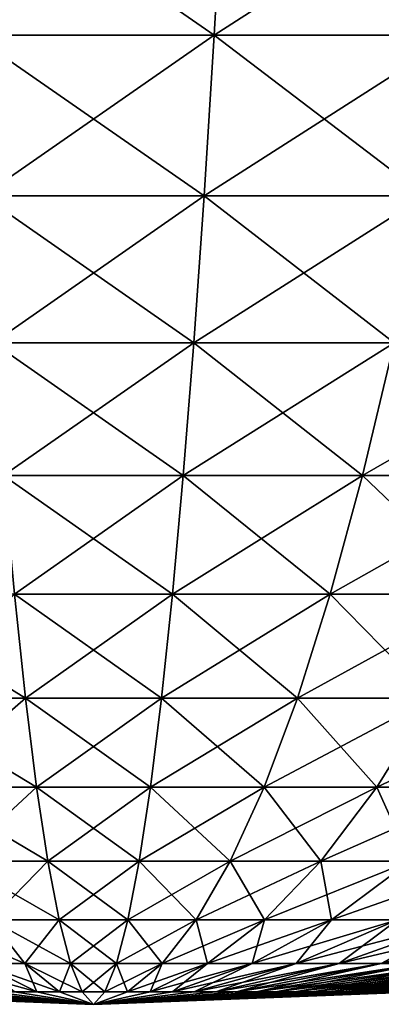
# Model space of a CAD drawing. Header units: millimetres. Extents: x -101 to 102, y -40 to 284.
# Tile 160 of 183: x -1.11 to 4.35, y 117.25 to 132.12. Entities that reach past the tile are written whole.
import ezdxf

# ---------------------------------------------------------------- set-up
doc = ezdxf.new("R2010")
doc.units = ezdxf.units.MM
doc.header["$LTSCALE"] = 65.185185
doc.layers.add('294', color=7, linetype='CONTINUOUS')
doc.layers.add('296', color=7, linetype='CONTINUOUS')

msp = doc.modelspace()

# ---------------------------------------------------------------- linework, layer by layer
at = {"layer": '294', "linetype": 'Continuous'}
for points in [[(-1.826, 131.883, 52.29), (1.826, 131.883, 52.29), (-1.974, 134.511, 56.541), (-1.826, 131.883, 52.29)], [(-1.974, 134.511, 56.541), (1.826, 131.883, 52.29), (1.974, 134.511, 56.541), (-1.974, 134.511, 56.541)], [(1.826, 131.883, 52.29), (5.469, 131.883, 52.035), (1.974, 134.511, 56.541), (1.826, 131.883, 52.29)], [(1.974, 134.511, 56.541), (5.469, 131.883, 52.035), (5.914, 134.511, 56.265), (1.974, 134.511, 56.541)], [(-1.673, 129.457, 47.921), (1.673, 129.457, 47.921), (-1.826, 131.883, 52.29), (-1.673, 129.457, 47.921)], [(-1.826, 131.883, 52.29), (1.673, 129.457, 47.921), (1.826, 131.883, 52.29), (-1.826, 131.883, 52.29)], [(1.673, 129.457, 47.921), (5.012, 129.457, 47.688), (1.826, 131.883, 52.29), (1.673, 129.457, 47.921)], [(1.826, 131.883, 52.29), (5.012, 129.457, 47.688), (5.469, 131.883, 52.035), (1.826, 131.883, 52.29)], [(-1.517, 127.238, 43.444), (1.517, 127.238, 43.444), (-1.673, 129.457, 47.921), (-1.517, 127.238, 43.444)], [(-1.673, 129.457, 47.921), (1.517, 127.238, 43.444), (1.673, 129.457, 47.921), (-1.673, 129.457, 47.921)], [(1.517, 127.238, 43.444), (4.544, 127.238, 43.232), (1.673, 129.457, 47.921), (1.517, 127.238, 43.444)], [(1.673, 129.457, 47.921), (4.544, 127.238, 43.232), (5.012, 129.457, 47.688), (1.673, 129.457, 47.921)], [(-1.357, 125.232, 38.867), (1.357, 125.232, 38.867), (-1.517, 127.238, 43.444), (-1.357, 125.232, 38.867)], [(-1.517, 127.238, 43.444), (1.357, 125.232, 38.867), (1.517, 127.238, 43.444), (-1.517, 127.238, 43.444)], [(1.357, 125.232, 38.867), (4.065, 125.232, 38.678), (1.517, 127.238, 43.444), (1.357, 125.232, 38.867)], [(1.517, 127.238, 43.444), (4.065, 125.232, 38.678), (4.544, 127.238, 43.232), (1.517, 127.238, 43.444)], [(4.065, 125.232, 38.678), (6.753, 125.232, 38.3), (4.544, 127.238, 43.232), (4.065, 125.232, 38.678)], [(-1.194, 123.442, 34.202), (1.194, 123.442, 34.202), (-1.357, 125.232, 38.867), (-1.194, 123.442, 34.202)], [(-1.357, 125.232, 38.867), (1.194, 123.442, 34.202), (1.357, 125.232, 38.867), (-1.357, 125.232, 38.867)], [(1.194, 123.442, 34.202), (3.577, 123.442, 34.035), (1.357, 125.232, 38.867), (1.194, 123.442, 34.202)], [(1.357, 125.232, 38.867), (3.577, 123.442, 34.035), (4.065, 125.232, 38.678), (1.357, 125.232, 38.867)], [(3.577, 123.442, 34.035), (5.943, 123.442, 33.703), (4.065, 125.232, 38.678), (3.577, 123.442, 34.035)], [(4.065, 125.232, 38.678), (5.943, 123.442, 33.703), (6.753, 125.232, 38.3), (4.065, 125.232, 38.678)], [(-3.081, 121.873, 29.315), (-1.029, 121.873, 29.458), (-3.577, 123.442, 34.035), (-3.081, 121.873, 29.315)], [(-3.577, 123.442, 34.035), (-1.029, 121.873, 29.458), (-1.194, 123.442, 34.202), (-3.577, 123.442, 34.035)], [(-1.029, 121.873, 29.458), (1.029, 121.873, 29.458), (-1.194, 123.442, 34.202), (-1.029, 121.873, 29.458)], [(-1.194, 123.442, 34.202), (1.029, 121.873, 29.458), (1.194, 123.442, 34.202), (-1.194, 123.442, 34.202)], [(1.029, 121.873, 29.458), (3.081, 121.873, 29.315), (1.194, 123.442, 34.202), (1.029, 121.873, 29.458)], [(1.194, 123.442, 34.202), (3.081, 121.873, 29.315), (3.577, 123.442, 34.035), (1.194, 123.442, 34.202)], [(3.081, 121.873, 29.315), (5.118, 121.873, 29.028), (3.577, 123.442, 34.035), (3.081, 121.873, 29.315)], [(3.577, 123.442, 34.035), (5.118, 121.873, 29.028), (5.943, 123.442, 33.703), (3.577, 123.442, 34.035)], [(-2.578, 120.527, 24.526), (-0.861, 120.527, 24.646), (-3.081, 121.873, 29.315), (-2.578, 120.527, 24.526)], [(-3.081, 121.873, 29.315), (-0.861, 120.527, 24.646), (-1.029, 121.873, 29.458), (-3.081, 121.873, 29.315)], [(-0.861, 120.527, 24.646), (0.861, 120.527, 24.646), (-1.029, 121.873, 29.458), (-0.861, 120.527, 24.646)], [(-1.029, 121.873, 29.458), (0.861, 120.527, 24.646), (1.029, 121.873, 29.458), (-1.029, 121.873, 29.458)], [(0.861, 120.527, 24.646), (2.578, 120.527, 24.526), (1.029, 121.873, 29.458), (0.861, 120.527, 24.646)], [(1.029, 121.873, 29.458), (2.578, 120.527, 24.526), (3.081, 121.873, 29.315), (1.029, 121.873, 29.458)], [(2.578, 120.527, 24.526), (4.282, 120.527, 24.286), (3.081, 121.873, 29.315), (2.578, 120.527, 24.526)], [(3.081, 121.873, 29.315), (4.282, 120.527, 24.286), (5.118, 121.873, 29.028), (3.081, 121.873, 29.315)], [(4.282, 120.527, 24.286), (5.966, 120.527, 23.928), (5.118, 121.873, 29.028), (4.282, 120.527, 24.286)], [(-2.068, 119.409, 19.68), (-0.691, 119.409, 19.776), (-2.578, 120.527, 24.526), (-2.068, 119.409, 19.68)], [(-2.578, 120.527, 24.526), (-0.691, 119.409, 19.776), (-0.861, 120.527, 24.646), (-2.578, 120.527, 24.526)], [(-0.691, 119.409, 19.776), (0.691, 119.409, 19.776), (-0.861, 120.527, 24.646), (-0.691, 119.409, 19.776)], [(-0.861, 120.527, 24.646), (0.691, 119.409, 19.776), (0.861, 120.527, 24.646), (-0.861, 120.527, 24.646)], [(0.691, 119.409, 19.776), (2.068, 119.409, 19.68), (0.861, 120.527, 24.646), (0.691, 119.409, 19.776)], [(0.861, 120.527, 24.646), (2.068, 119.409, 19.68), (2.578, 120.527, 24.526), (0.861, 120.527, 24.646)], [(2.068, 119.409, 19.68), (3.436, 119.409, 19.488), (2.578, 120.527, 24.526), (2.068, 119.409, 19.68)], [(2.578, 120.527, 24.526), (3.436, 119.409, 19.488), (4.282, 120.527, 24.286), (2.578, 120.527, 24.526)], [(3.436, 119.409, 19.488), (4.787, 119.409, 19.2), (4.282, 120.527, 24.286), (3.436, 119.409, 19.488)], [(4.282, 120.527, 24.286), (4.787, 119.409, 19.2), (5.966, 120.527, 23.928), (4.282, 120.527, 24.286)], [(-1.554, 118.52, 14.787), (-0.519, 118.52, 14.859), (-2.068, 119.409, 19.68), (-1.554, 118.52, 14.787)], [(-2.068, 119.409, 19.68), (-0.519, 118.52, 14.859), (-0.691, 119.409, 19.776), (-2.068, 119.409, 19.68)], [(-0.519, 118.52, 14.859), (0.519, 118.52, 14.859), (-0.691, 119.409, 19.776), (-0.519, 118.52, 14.859)], [(-0.691, 119.409, 19.776), (0.519, 118.52, 14.859), (0.691, 119.409, 19.776), (-0.691, 119.409, 19.776)], [(0.519, 118.52, 14.859), (1.554, 118.52, 14.787), (0.691, 119.409, 19.776), (0.519, 118.52, 14.859)], [(0.691, 119.409, 19.776), (1.554, 118.52, 14.787), (2.068, 119.409, 19.68), (0.691, 119.409, 19.776)], [(1.554, 118.52, 14.787), (2.582, 118.52, 14.642), (2.068, 119.409, 19.68), (1.554, 118.52, 14.787)], [(2.068, 119.409, 19.68), (2.582, 118.52, 14.642), (3.436, 119.409, 19.488), (2.068, 119.409, 19.68)], [(2.582, 118.52, 14.642), (3.597, 118.52, 14.427), (3.436, 119.409, 19.488), (2.582, 118.52, 14.642)], [(3.436, 119.409, 19.488), (3.597, 118.52, 14.427), (4.787, 119.409, 19.2), (3.436, 119.409, 19.488)], [(3.597, 118.52, 14.427), (4.595, 118.52, 14.141), (4.787, 119.409, 19.2), (3.597, 118.52, 14.427)], [(-1.721, 117.862, 9.762), (-1.036, 117.862, 9.858), (-2.582, 118.52, 14.642), (-1.721, 117.862, 9.762)], [(-2.582, 118.52, 14.642), (-1.036, 117.862, 9.858), (-1.554, 118.52, 14.787), (-2.582, 118.52, 14.642)], [(-1.036, 117.862, 9.858), (-0.346, 117.862, 9.906), (-1.554, 118.52, 14.787), (-1.036, 117.862, 9.858)], [(-1.554, 118.52, 14.787), (-0.346, 117.862, 9.906), (-0.519, 118.52, 14.859), (-1.554, 118.52, 14.787)], [(-0.346, 117.862, 9.906), (0.346, 117.862, 9.906), (-0.519, 118.52, 14.859), (-0.346, 117.862, 9.906)], [(-0.519, 118.52, 14.859), (0.346, 117.862, 9.906), (0.519, 118.52, 14.859), (-0.519, 118.52, 14.859)], [(0.346, 117.862, 9.906), (1.036, 117.862, 9.858), (0.519, 118.52, 14.859), (0.346, 117.862, 9.906)], [(0.519, 118.52, 14.859), (1.036, 117.862, 9.858), (1.554, 118.52, 14.787), (0.519, 118.52, 14.859)], [(1.036, 117.862, 9.858), (1.721, 117.862, 9.762), (1.554, 118.52, 14.787), (1.036, 117.862, 9.858)], [(1.554, 118.52, 14.787), (1.721, 117.862, 9.762), (2.582, 118.52, 14.642), (1.554, 118.52, 14.787)], [(1.721, 117.862, 9.762), (2.398, 117.862, 9.618), (2.582, 118.52, 14.642), (1.721, 117.862, 9.762)], [(2.398, 117.862, 9.618), (3.063, 117.862, 9.427), (3.597, 118.52, 14.427), (2.398, 117.862, 9.618)], [(2.582, 118.52, 14.642), (2.398, 117.862, 9.618), (3.597, 118.52, 14.427), (2.582, 118.52, 14.642)], [(3.063, 117.862, 9.427), (3.713, 117.862, 9.191), (4.595, 118.52, 14.141), (3.063, 117.862, 9.427)], [(3.597, 118.52, 14.427), (3.063, 117.862, 9.427), (4.595, 118.52, 14.141), (3.597, 118.52, 14.427)], [(3.713, 117.862, 9.191), (4.345, 117.862, 8.909), (5.57, 118.52, 13.786), (3.713, 117.862, 9.191)], [(4.595, 118.52, 14.141), (3.713, 117.862, 9.191), (5.57, 118.52, 13.786), (4.595, 118.52, 14.141)], [(4.345, 117.862, 8.909), (4.956, 117.862, 8.584), (6.518, 118.52, 13.364), (4.345, 117.862, 8.909)], [(5.57, 118.52, 13.786), (4.345, 117.862, 8.909), (6.518, 118.52, 13.364), (5.57, 118.52, 13.786)], [(-1.193, 117.437, 4.784), (-0.856, 117.437, 4.856), (-2.398, 117.862, 9.618), (-1.193, 117.437, 4.784)], [(-2.398, 117.862, 9.618), (-0.856, 117.437, 4.856), (-1.721, 117.862, 9.762), (-2.398, 117.862, 9.618)], [(-0.856, 117.437, 4.856), (-0.515, 117.437, 4.904), (-1.721, 117.862, 9.762), (-0.856, 117.437, 4.856)], [(-1.721, 117.862, 9.762), (-0.515, 117.437, 4.904), (-1.036, 117.862, 9.858), (-1.721, 117.862, 9.762)], [(-0.515, 117.437, 4.904), (-0.172, 117.437, 4.928), (-1.036, 117.862, 9.858), (-0.515, 117.437, 4.904)], [(-1.036, 117.862, 9.858), (-0.172, 117.437, 4.928), (-0.346, 117.862, 9.906), (-1.036, 117.862, 9.858)], [(-0.172, 117.437, 4.928), (0.172, 117.437, 4.928), (-0.346, 117.862, 9.906), (-0.172, 117.437, 4.928)], [(-0.346, 117.862, 9.906), (0.172, 117.437, 4.928), (0.346, 117.862, 9.906), (-0.346, 117.862, 9.906)], [(0.172, 117.437, 4.928), (0.515, 117.437, 4.904), (0.346, 117.862, 9.906), (0.172, 117.437, 4.928)], [(0.346, 117.862, 9.906), (0.515, 117.437, 4.904), (1.036, 117.862, 9.858), (0.346, 117.862, 9.906)], [(0.515, 117.437, 4.904), (0.856, 117.437, 4.856), (1.036, 117.862, 9.858), (0.515, 117.437, 4.904)], [(0.856, 117.437, 4.856), (1.193, 117.437, 4.784), (1.721, 117.862, 9.762), (0.856, 117.437, 4.856)], [(1.036, 117.862, 9.858), (0.856, 117.437, 4.856), (1.721, 117.862, 9.762), (1.036, 117.862, 9.858)], [(1.193, 117.437, 4.784), (1.524, 117.437, 4.69), (2.398, 117.862, 9.618), (1.193, 117.437, 4.784)], [(1.721, 117.862, 9.762), (1.193, 117.437, 4.784), (2.398, 117.862, 9.618), (1.721, 117.862, 9.762)], [(1.524, 117.437, 4.69), (1.847, 117.437, 4.572), (3.063, 117.862, 9.427), (1.524, 117.437, 4.69)], [(2.398, 117.862, 9.618), (1.524, 117.437, 4.69), (3.063, 117.862, 9.427), (2.398, 117.862, 9.618)], [(1.847, 117.437, 4.572), (2.162, 117.437, 4.432), (3.713, 117.862, 9.191), (1.847, 117.437, 4.572)], [(3.063, 117.862, 9.427), (1.847, 117.437, 4.572), (3.713, 117.862, 9.191), (3.063, 117.862, 9.427)], [(2.162, 117.437, 4.432), (2.465, 117.437, 4.27), (4.345, 117.862, 8.909), (2.162, 117.437, 4.432)], [(3.713, 117.862, 9.191), (2.162, 117.437, 4.432), (4.345, 117.862, 8.909), (3.713, 117.862, 9.191)], [(2.465, 117.437, 4.27), (2.757, 117.437, 4.088), (4.956, 117.862, 8.584), (2.465, 117.437, 4.27)], [(4.345, 117.862, 8.909), (2.465, 117.437, 4.27), (4.956, 117.862, 8.584), (4.345, 117.862, 8.909)], [(2.757, 117.437, 4.088), (3.036, 117.437, 3.886), (5.543, 117.862, 8.218), (2.757, 117.437, 4.088)], [(4.956, 117.862, 8.584), (2.757, 117.437, 4.088), (5.543, 117.862, 8.218), (4.956, 117.862, 8.584)], [(3.036, 117.437, 3.886), (3.299, 117.437, 3.664), (6.103, 117.862, 7.811), (3.036, 117.437, 3.886)], [(5.543, 117.862, 8.218), (3.036, 117.437, 3.886), (6.103, 117.862, 7.811), (5.543, 117.862, 8.218)], [(3.299, 117.437, 3.664), (3.547, 117.437, 3.425), (6.633, 117.862, 7.366), (3.299, 117.437, 3.664)], [(6.103, 117.862, 7.811), (3.299, 117.437, 3.664), (6.633, 117.862, 7.366), (6.103, 117.862, 7.811)], [(3.547, 117.437, 3.425), (3.777, 117.437, 3.17), (7.13, 117.862, 6.886), (3.547, 117.437, 3.425)], [(6.633, 117.862, 7.366), (3.547, 117.437, 3.425), (7.13, 117.862, 6.886), (6.633, 117.862, 7.366)], [(3.777, 117.437, 3.17), (3.989, 117.437, 2.898), (7.593, 117.862, 6.372), (3.777, 117.437, 3.17)], [(7.13, 117.862, 6.886), (3.777, 117.437, 3.17), (7.593, 117.862, 6.372), (7.13, 117.862, 6.886)], [(3.989, 117.437, 2.898), (4.182, 117.437, 2.613), (8.019, 117.862, 5.826), (3.989, 117.437, 2.898)], [(7.593, 117.862, 6.372), (3.989, 117.437, 2.898), (8.019, 117.862, 5.826), (7.593, 117.862, 6.372)], [(4.182, 117.437, 2.613), (4.354, 117.437, 2.315), (8.406, 117.862, 5.253), (4.182, 117.437, 2.613)], [(8.019, 117.862, 5.826), (4.182, 117.437, 2.613), (8.406, 117.862, 5.253), (8.019, 117.862, 5.826)], [(-4.931, 117.437), (0, 117.246), (-4.919, 117.437, 0.344), (-4.931, 117.437)], [(-4.919, 117.437, 0.344), (0, 117.246), (-4.883, 117.437, 0.686), (-4.919, 117.437, 0.344)], [(-4.883, 117.437, 0.686), (0, 117.246), (-4.823, 117.437, 1.025), (-4.883, 117.437, 0.686)], [(-4.823, 117.437, 1.025), (0, 117.246), (-4.74, 117.437, 1.359), (-4.823, 117.437, 1.025)], [(-4.74, 117.437, 1.359), (0, 117.246), (-4.634, 117.437, 1.686), (-4.74, 117.437, 1.359)], [(-4.634, 117.437, 1.686), (0, 117.246), (-4.505, 117.437, 2.006), (-4.634, 117.437, 1.686)], [(-4.505, 117.437, 2.006), (0, 117.246), (-4.354, 117.437, 2.315), (-4.505, 117.437, 2.006)], [(-4.354, 117.437, 2.315), (0, 117.246), (-4.182, 117.437, 2.613), (-4.354, 117.437, 2.315)], [(-4.182, 117.437, 2.613), (0, 117.246), (-3.989, 117.437, 2.898), (-4.182, 117.437, 2.613)], [(-3.989, 117.437, 2.898), (0, 117.246), (-3.777, 117.437, 3.17), (-3.989, 117.437, 2.898)], [(-3.777, 117.437, 3.17), (0, 117.246), (-3.547, 117.437, 3.425), (-3.777, 117.437, 3.17)], [(-3.547, 117.437, 3.425), (0, 117.246), (-3.299, 117.437, 3.664), (-3.547, 117.437, 3.425)], [(-3.299, 117.437, 3.664), (0, 117.246), (-3.036, 117.437, 3.886), (-3.299, 117.437, 3.664)], [(-3.036, 117.437, 3.886), (0, 117.246), (-2.757, 117.437, 4.088), (-3.036, 117.437, 3.886)], [(-2.757, 117.437, 4.088), (0, 117.246), (-2.465, 117.437, 4.27), (-2.757, 117.437, 4.088)], [(-2.465, 117.437, 4.27), (0, 117.246), (-2.162, 117.437, 4.432), (-2.465, 117.437, 4.27)], [(-2.162, 117.437, 4.432), (0, 117.246), (-1.847, 117.437, 4.572), (-2.162, 117.437, 4.432)], [(-1.847, 117.437, 4.572), (0, 117.246), (-1.524, 117.437, 4.69), (-1.847, 117.437, 4.572)], [(-1.524, 117.437, 4.69), (0, 117.246), (-1.193, 117.437, 4.784), (-1.524, 117.437, 4.69)], [(-1.193, 117.437, 4.784), (0, 117.246), (-0.856, 117.437, 4.856), (-1.193, 117.437, 4.784)], [(-0.856, 117.437, 4.856), (0, 117.246), (-0.515, 117.437, 4.904), (-0.856, 117.437, 4.856)], [(-0.515, 117.437, 4.904), (0, 117.246), (-0.172, 117.437, 4.928), (-0.515, 117.437, 4.904)], [(-0.172, 117.437, 4.928), (0, 117.246), (0.172, 117.437, 4.928), (-0.172, 117.437, 4.928)], [(0.172, 117.437, 4.928), (0, 117.246), (0.515, 117.437, 4.904), (0.172, 117.437, 4.928)], [(0.515, 117.437, 4.904), (0, 117.246), (0.856, 117.437, 4.856), (0.515, 117.437, 4.904)], [(0.856, 117.437, 4.856), (0, 117.246), (1.193, 117.437, 4.784), (0.856, 117.437, 4.856)], [(1.193, 117.437, 4.784), (0, 117.246), (1.524, 117.437, 4.69), (1.193, 117.437, 4.784)], [(1.524, 117.437, 4.69), (0, 117.246), (1.847, 117.437, 4.572), (1.524, 117.437, 4.69)], [(1.847, 117.437, 4.572), (0, 117.246), (2.162, 117.437, 4.432), (1.847, 117.437, 4.572)], [(2.162, 117.437, 4.432), (0, 117.246), (2.465, 117.437, 4.27), (2.162, 117.437, 4.432)], [(2.465, 117.437, 4.27), (0, 117.246), (2.757, 117.437, 4.088), (2.465, 117.437, 4.27)], [(2.757, 117.437, 4.088), (0, 117.246), (3.036, 117.437, 3.886), (2.757, 117.437, 4.088)], [(3.036, 117.437, 3.886), (0, 117.246), (3.299, 117.437, 3.664), (3.036, 117.437, 3.886)], [(3.299, 117.437, 3.664), (0, 117.246), (3.547, 117.437, 3.425), (3.299, 117.437, 3.664)], [(3.547, 117.437, 3.425), (0, 117.246), (3.777, 117.437, 3.17), (3.547, 117.437, 3.425)], [(3.777, 117.437, 3.17), (0, 117.246), (3.989, 117.437, 2.898), (3.777, 117.437, 3.17)], [(3.989, 117.437, 2.898), (0, 117.246), (4.182, 117.437, 2.613), (3.989, 117.437, 2.898)], [(4.182, 117.437, 2.613), (0, 117.246), (4.354, 117.437, 2.315), (4.182, 117.437, 2.613)], [(4.354, 117.437, 2.315), (0, 117.246), (4.505, 117.437, 2.006), (4.354, 117.437, 2.315)], [(4.505, 117.437, 2.006), (0, 117.246), (4.634, 117.437, 1.686), (4.505, 117.437, 2.006)], [(4.634, 117.437, 1.686), (0, 117.246), (4.74, 117.437, 1.359), (4.634, 117.437, 1.686)], [(4.74, 117.437, 1.359), (0, 117.246), (4.823, 117.437, 1.025), (4.74, 117.437, 1.359)], [(4.823, 117.437, 1.025), (0, 117.246), (4.883, 117.437, 0.686), (4.823, 117.437, 1.025)], [(4.883, 117.437, 0.686), (0, 117.246), (4.919, 117.437, 0.344), (4.883, 117.437, 0.686)], [(4.919, 117.437, 0.344), (0, 117.246), (4.931, 117.437), (4.919, 117.437, 0.344)]]:
    msp.add_3dface(points, dxfattribs=at)
at = {"layer": '296', "linetype": 'Continuous'}
for points in [[(1.974, 134.511, -56.541), (-1.826, 131.883, -52.29), (-1.974, 134.511, -56.541), (1.974, 134.511, -56.541)], [(1.826, 131.883, -52.29), (-1.826, 131.883, -52.29), (1.974, 134.511, -56.541), (1.826, 131.883, -52.29)], [(5.469, 131.883, -52.035), (1.826, 131.883, -52.29), (5.914, 134.511, -56.265), (5.469, 131.883, -52.035)], [(5.914, 134.511, -56.265), (1.826, 131.883, -52.29), (1.974, 134.511, -56.541), (5.914, 134.511, -56.265)], [(1.826, 131.883, -52.29), (-1.673, 129.457, -47.921), (-1.826, 131.883, -52.29), (1.826, 131.883, -52.29)], [(1.673, 129.457, -47.921), (-1.673, 129.457, -47.921), (1.826, 131.883, -52.29), (1.673, 129.457, -47.921)], [(5.012, 129.457, -47.688), (1.673, 129.457, -47.921), (5.469, 131.883, -52.035), (5.012, 129.457, -47.688)], [(5.469, 131.883, -52.035), (1.673, 129.457, -47.921), (1.826, 131.883, -52.29), (5.469, 131.883, -52.035)], [(1.673, 129.457, -47.921), (-1.517, 127.238, -43.444), (-1.673, 129.457, -47.921), (1.673, 129.457, -47.921)], [(1.517, 127.238, -43.444), (-1.517, 127.238, -43.444), (1.673, 129.457, -47.921), (1.517, 127.238, -43.444)], [(4.544, 127.238, -43.232), (1.517, 127.238, -43.444), (5.012, 129.457, -47.688), (4.544, 127.238, -43.232)], [(5.012, 129.457, -47.688), (1.517, 127.238, -43.444), (1.673, 129.457, -47.921), (5.012, 129.457, -47.688)], [(1.517, 127.238, -43.444), (-1.357, 125.232, -38.867), (-1.517, 127.238, -43.444), (1.517, 127.238, -43.444)], [(1.357, 125.232, -38.867), (-1.357, 125.232, -38.867), (1.517, 127.238, -43.444), (1.357, 125.232, -38.867)], [(4.065, 125.232, -38.678), (1.357, 125.232, -38.867), (4.544, 127.238, -43.232), (4.065, 125.232, -38.678)], [(4.544, 127.238, -43.232), (1.357, 125.232, -38.867), (1.517, 127.238, -43.444), (4.544, 127.238, -43.232)], [(6.753, 125.232, -38.3), (4.065, 125.232, -38.678), (7.549, 127.238, -42.81), (6.753, 125.232, -38.3)], [(7.549, 127.238, -42.81), (4.065, 125.232, -38.678), (4.544, 127.238, -43.232), (7.549, 127.238, -42.81)], [(1.357, 125.232, -38.867), (-1.194, 123.442, -34.202), (-1.357, 125.232, -38.867), (1.357, 125.232, -38.867)], [(1.194, 123.442, -34.202), (-1.194, 123.442, -34.202), (1.357, 125.232, -38.867), (1.194, 123.442, -34.202)], [(3.577, 123.442, -34.035), (1.194, 123.442, -34.202), (4.065, 125.232, -38.678), (3.577, 123.442, -34.035)], [(4.065, 125.232, -38.678), (1.194, 123.442, -34.202), (1.357, 125.232, -38.867), (4.065, 125.232, -38.678)], [(5.943, 123.442, -33.703), (3.577, 123.442, -34.035), (6.753, 125.232, -38.3), (5.943, 123.442, -33.703)], [(6.753, 125.232, -38.3), (3.577, 123.442, -34.035), (4.065, 125.232, -38.678), (6.753, 125.232, -38.3)], [(-1.029, 121.873, -29.458), (-3.081, 121.873, -29.315), (-1.194, 123.442, -34.202), (-1.029, 121.873, -29.458)], [(1.194, 123.442, -34.202), (-1.029, 121.873, -29.458), (-1.194, 123.442, -34.202), (1.194, 123.442, -34.202)], [(1.029, 121.873, -29.458), (-1.029, 121.873, -29.458), (1.194, 123.442, -34.202), (1.029, 121.873, -29.458)], [(3.081, 121.873, -29.315), (1.029, 121.873, -29.458), (3.577, 123.442, -34.035), (3.081, 121.873, -29.315)], [(3.577, 123.442, -34.035), (1.029, 121.873, -29.458), (1.194, 123.442, -34.202), (3.577, 123.442, -34.035)], [(5.118, 121.873, -29.028), (3.081, 121.873, -29.315), (5.943, 123.442, -33.703), (5.118, 121.873, -29.028)], [(5.943, 123.442, -33.703), (3.081, 121.873, -29.315), (3.577, 123.442, -34.035), (5.943, 123.442, -33.703)], [(-1.029, 121.873, -29.458), (-2.578, 120.527, -24.526), (-3.081, 121.873, -29.315), (-1.029, 121.873, -29.458)], [(-0.861, 120.527, -24.646), (-2.578, 120.527, -24.526), (-1.029, 121.873, -29.458), (-0.861, 120.527, -24.646)], [(1.029, 121.873, -29.458), (-0.861, 120.527, -24.646), (-1.029, 121.873, -29.458), (1.029, 121.873, -29.458)], [(0.861, 120.527, -24.646), (-0.861, 120.527, -24.646), (1.029, 121.873, -29.458), (0.861, 120.527, -24.646)], [(2.578, 120.527, -24.526), (0.861, 120.527, -24.646), (3.081, 121.873, -29.315), (2.578, 120.527, -24.526)], [(3.081, 121.873, -29.315), (0.861, 120.527, -24.646), (1.029, 121.873, -29.458), (3.081, 121.873, -29.315)], [(4.282, 120.527, -24.286), (2.578, 120.527, -24.526), (5.118, 121.873, -29.028), (4.282, 120.527, -24.286)], [(5.118, 121.873, -29.028), (2.578, 120.527, -24.526), (3.081, 121.873, -29.315), (5.118, 121.873, -29.028)], [(5.966, 120.527, -23.928), (4.282, 120.527, -24.286), (7.131, 121.873, -28.6), (5.966, 120.527, -23.928)], [(7.131, 121.873, -28.6), (4.282, 120.527, -24.286), (5.118, 121.873, -29.028), (7.131, 121.873, -28.6)], [(-0.861, 120.527, -24.646), (-2.068, 119.409, -19.68), (-2.578, 120.527, -24.526), (-0.861, 120.527, -24.646)], [(-0.691, 119.409, -19.776), (-2.068, 119.409, -19.68), (-0.861, 120.527, -24.646), (-0.691, 119.409, -19.776)], [(0.861, 120.527, -24.646), (-0.691, 119.409, -19.776), (-0.861, 120.527, -24.646), (0.861, 120.527, -24.646)], [(0.691, 119.409, -19.776), (-0.691, 119.409, -19.776), (0.861, 120.527, -24.646), (0.691, 119.409, -19.776)], [(2.068, 119.409, -19.68), (0.691, 119.409, -19.776), (2.578, 120.527, -24.526), (2.068, 119.409, -19.68)], [(2.578, 120.527, -24.526), (0.691, 119.409, -19.776), (0.861, 120.527, -24.646), (2.578, 120.527, -24.526)], [(3.436, 119.409, -19.488), (2.068, 119.409, -19.68), (4.282, 120.527, -24.286), (3.436, 119.409, -19.488)], [(4.282, 120.527, -24.286), (2.068, 119.409, -19.68), (2.578, 120.527, -24.526), (4.282, 120.527, -24.286)], [(4.787, 119.409, -19.2), (3.436, 119.409, -19.488), (5.966, 120.527, -23.928), (4.787, 119.409, -19.2)], [(5.966, 120.527, -23.928), (3.436, 119.409, -19.488), (4.282, 120.527, -24.286), (5.966, 120.527, -23.928)], [(-0.691, 119.409, -19.776), (-1.554, 118.52, -14.787), (-2.068, 119.409, -19.68), (-0.691, 119.409, -19.776)], [(-0.519, 118.52, -14.859), (-1.554, 118.52, -14.787), (-0.691, 119.409, -19.776), (-0.519, 118.52, -14.859)], [(0.691, 119.409, -19.776), (-0.519, 118.52, -14.859), (-0.691, 119.409, -19.776), (0.691, 119.409, -19.776)], [(0.519, 118.52, -14.859), (-0.519, 118.52, -14.859), (0.691, 119.409, -19.776), (0.519, 118.52, -14.859)], [(1.554, 118.52, -14.787), (0.519, 118.52, -14.859), (2.068, 119.409, -19.68), (1.554, 118.52, -14.787)], [(2.068, 119.409, -19.68), (0.519, 118.52, -14.859), (0.691, 119.409, -19.776), (2.068, 119.409, -19.68)], [(2.582, 118.52, -14.642), (1.554, 118.52, -14.787), (3.436, 119.409, -19.488), (2.582, 118.52, -14.642)], [(3.436, 119.409, -19.488), (1.554, 118.52, -14.787), (2.068, 119.409, -19.68), (3.436, 119.409, -19.488)], [(3.597, 118.52, -14.427), (2.582, 118.52, -14.642), (4.787, 119.409, -19.2), (3.597, 118.52, -14.427)], [(4.787, 119.409, -19.2), (2.582, 118.52, -14.642), (3.436, 119.409, -19.488), (4.787, 119.409, -19.2)], [(4.595, 118.52, -14.141), (3.597, 118.52, -14.427), (6.115, 119.409, -18.82), (4.595, 118.52, -14.141)], [(6.115, 119.409, -18.82), (3.597, 118.52, -14.427), (4.787, 119.409, -19.2), (6.115, 119.409, -18.82)], [(-1.036, 117.862, -9.858), (-1.721, 117.862, -9.762), (-1.554, 118.52, -14.787), (-1.036, 117.862, -9.858)], [(-0.519, 118.52, -14.859), (-1.036, 117.862, -9.858), (-1.554, 118.52, -14.787), (-0.519, 118.52, -14.859)], [(-0.346, 117.862, -9.906), (-1.036, 117.862, -9.858), (-0.519, 118.52, -14.859), (-0.346, 117.862, -9.906)], [(0.519, 118.52, -14.859), (-0.346, 117.862, -9.906), (-0.519, 118.52, -14.859), (0.519, 118.52, -14.859)], [(0.346, 117.862, -9.906), (-0.346, 117.862, -9.906), (0.519, 118.52, -14.859), (0.346, 117.862, -9.906)], [(1.036, 117.862, -9.858), (0.346, 117.862, -9.906), (1.554, 118.52, -14.787), (1.036, 117.862, -9.858)], [(1.554, 118.52, -14.787), (0.346, 117.862, -9.906), (0.519, 118.52, -14.859), (1.554, 118.52, -14.787)], [(1.721, 117.862, -9.762), (1.036, 117.862, -9.858), (2.582, 118.52, -14.642), (1.721, 117.862, -9.762)], [(2.582, 118.52, -14.642), (1.036, 117.862, -9.858), (1.554, 118.52, -14.787), (2.582, 118.52, -14.642)], [(2.398, 117.862, -9.618), (1.721, 117.862, -9.762), (3.597, 118.52, -14.427), (2.398, 117.862, -9.618)], [(3.597, 118.52, -14.427), (1.721, 117.862, -9.762), (2.582, 118.52, -14.642), (3.597, 118.52, -14.427)], [(3.063, 117.862, -9.427), (2.398, 117.862, -9.618), (4.595, 118.52, -14.141), (3.063, 117.862, -9.427)], [(4.595, 118.52, -14.141), (2.398, 117.862, -9.618), (3.597, 118.52, -14.427), (4.595, 118.52, -14.141)], [(3.713, 117.862, -9.191), (3.063, 117.862, -9.427), (5.57, 118.52, -13.786), (3.713, 117.862, -9.191)], [(5.57, 118.52, -13.786), (3.063, 117.862, -9.427), (4.595, 118.52, -14.141), (5.57, 118.52, -13.786)], [(4.345, 117.862, -8.909), (3.713, 117.862, -9.191), (6.518, 118.52, -13.364), (4.345, 117.862, -8.909)], [(6.518, 118.52, -13.364), (3.713, 117.862, -9.191), (5.57, 118.52, -13.786), (6.518, 118.52, -13.364)], [(4.956, 117.862, -8.584), (4.345, 117.862, -8.909), (7.434, 118.52, -12.876), (4.956, 117.862, -8.584)], [(7.434, 118.52, -12.876), (4.345, 117.862, -8.909), (6.518, 118.52, -13.364), (7.434, 118.52, -12.876)], [(-0.856, 117.437, -4.856), (-1.193, 117.437, -4.784), (-1.721, 117.862, -9.762), (-0.856, 117.437, -4.856)], [(-1.036, 117.862, -9.858), (-0.856, 117.437, -4.856), (-1.721, 117.862, -9.762), (-1.036, 117.862, -9.858)], [(-0.515, 117.437, -4.904), (-0.856, 117.437, -4.856), (-1.036, 117.862, -9.858), (-0.515, 117.437, -4.904)], [(-0.346, 117.862, -9.906), (-0.515, 117.437, -4.904), (-1.036, 117.862, -9.858), (-0.346, 117.862, -9.906)], [(-0.172, 117.437, -4.928), (-0.515, 117.437, -4.904), (-0.346, 117.862, -9.906), (-0.172, 117.437, -4.928)], [(0.346, 117.862, -9.906), (-0.172, 117.437, -4.928), (-0.346, 117.862, -9.906), (0.346, 117.862, -9.906)], [(0.172, 117.437, -4.928), (-0.172, 117.437, -4.928), (0.346, 117.862, -9.906), (0.172, 117.437, -4.928)], [(0.515, 117.437, -4.904), (0.172, 117.437, -4.928), (1.036, 117.862, -9.858), (0.515, 117.437, -4.904)], [(1.036, 117.862, -9.858), (0.172, 117.437, -4.928), (0.346, 117.862, -9.906), (1.036, 117.862, -9.858)], [(0.856, 117.437, -4.856), (0.515, 117.437, -4.904), (1.721, 117.862, -9.762), (0.856, 117.437, -4.856)], [(1.721, 117.862, -9.762), (0.515, 117.437, -4.904), (1.036, 117.862, -9.858), (1.721, 117.862, -9.762)], [(1.193, 117.437, -4.784), (0.856, 117.437, -4.856), (2.398, 117.862, -9.618), (1.193, 117.437, -4.784)], [(2.398, 117.862, -9.618), (0.856, 117.437, -4.856), (1.721, 117.862, -9.762), (2.398, 117.862, -9.618)], [(1.524, 117.437, -4.69), (1.193, 117.437, -4.784), (3.063, 117.862, -9.427), (1.524, 117.437, -4.69)], [(3.063, 117.862, -9.427), (1.193, 117.437, -4.784), (2.398, 117.862, -9.618), (3.063, 117.862, -9.427)], [(1.847, 117.437, -4.572), (1.524, 117.437, -4.69), (3.713, 117.862, -9.191), (1.847, 117.437, -4.572)], [(3.713, 117.862, -9.191), (1.524, 117.437, -4.69), (3.063, 117.862, -9.427), (3.713, 117.862, -9.191)], [(2.162, 117.437, -4.432), (1.847, 117.437, -4.572), (4.345, 117.862, -8.909), (2.162, 117.437, -4.432)], [(4.345, 117.862, -8.909), (1.847, 117.437, -4.572), (3.713, 117.862, -9.191), (4.345, 117.862, -8.909)], [(2.465, 117.437, -4.27), (2.162, 117.437, -4.432), (4.956, 117.862, -8.584), (2.465, 117.437, -4.27)], [(4.956, 117.862, -8.584), (2.162, 117.437, -4.432), (4.345, 117.862, -8.909), (4.956, 117.862, -8.584)], [(2.757, 117.437, -4.088), (2.465, 117.437, -4.27), (5.543, 117.862, -8.218), (2.757, 117.437, -4.088)], [(5.543, 117.862, -8.218), (2.465, 117.437, -4.27), (4.956, 117.862, -8.584), (5.543, 117.862, -8.218)], [(3.036, 117.437, -3.886), (2.757, 117.437, -4.088), (6.103, 117.862, -7.811), (3.036, 117.437, -3.886)], [(6.103, 117.862, -7.811), (2.757, 117.437, -4.088), (5.543, 117.862, -8.218), (6.103, 117.862, -7.811)], [(3.299, 117.437, -3.664), (3.036, 117.437, -3.886), (6.633, 117.862, -7.366), (3.299, 117.437, -3.664)], [(6.633, 117.862, -7.366), (3.036, 117.437, -3.886), (6.103, 117.862, -7.811), (6.633, 117.862, -7.366)], [(3.547, 117.437, -3.425), (3.299, 117.437, -3.664), (7.13, 117.862, -6.886), (3.547, 117.437, -3.425)], [(7.13, 117.862, -6.886), (3.299, 117.437, -3.664), (6.633, 117.862, -7.366), (7.13, 117.862, -6.886)], [(3.777, 117.437, -3.17), (3.547, 117.437, -3.425), (7.593, 117.862, -6.372), (3.777, 117.437, -3.17)], [(7.593, 117.862, -6.372), (3.547, 117.437, -3.425), (7.13, 117.862, -6.886), (7.593, 117.862, -6.372)], [(3.989, 117.437, -2.898), (3.777, 117.437, -3.17), (8.019, 117.862, -5.826), (3.989, 117.437, -2.898)], [(8.019, 117.862, -5.826), (3.777, 117.437, -3.17), (7.593, 117.862, -6.372), (8.019, 117.862, -5.826)], [(4.182, 117.437, -2.613), (3.989, 117.437, -2.898), (8.406, 117.862, -5.253), (4.182, 117.437, -2.613)], [(8.406, 117.862, -5.253), (3.989, 117.437, -2.898), (8.019, 117.862, -5.826), (8.406, 117.862, -5.253)], [(4.354, 117.437, -2.315), (4.182, 117.437, -2.613), (8.752, 117.862, -4.654), (4.354, 117.437, -2.315)], [(8.752, 117.862, -4.654), (4.182, 117.437, -2.613), (8.406, 117.862, -5.253), (8.752, 117.862, -4.654)], [(0, 117.246), (-4.931, 117.437), (-4.919, 117.437, -0.344), (0, 117.246)], [(-4.883, 117.437, -0.686), (0, 117.246), (-4.919, 117.437, -0.344), (-4.883, 117.437, -0.686)], [(-4.823, 117.437, -1.025), (0, 117.246), (-4.883, 117.437, -0.686), (-4.823, 117.437, -1.025)], [(-4.74, 117.437, -1.359), (0, 117.246), (-4.823, 117.437, -1.025), (-4.74, 117.437, -1.359)], [(-4.634, 117.437, -1.686), (0, 117.246), (-4.74, 117.437, -1.359), (-4.634, 117.437, -1.686)], [(-4.505, 117.437, -2.006), (0, 117.246), (-4.634, 117.437, -1.686), (-4.505, 117.437, -2.006)], [(-4.354, 117.437, -2.315), (0, 117.246), (-4.505, 117.437, -2.006), (-4.354, 117.437, -2.315)], [(-4.182, 117.437, -2.613), (0, 117.246), (-4.354, 117.437, -2.315), (-4.182, 117.437, -2.613)], [(-3.989, 117.437, -2.898), (0, 117.246), (-4.182, 117.437, -2.613), (-3.989, 117.437, -2.898)], [(-3.777, 117.437, -3.17), (0, 117.246), (-3.989, 117.437, -2.898), (-3.777, 117.437, -3.17)], [(-3.547, 117.437, -3.425), (0, 117.246), (-3.777, 117.437, -3.17), (-3.547, 117.437, -3.425)], [(-3.299, 117.437, -3.664), (0, 117.246), (-3.547, 117.437, -3.425), (-3.299, 117.437, -3.664)], [(-3.036, 117.437, -3.886), (0, 117.246), (-3.299, 117.437, -3.664), (-3.036, 117.437, -3.886)], [(-2.757, 117.437, -4.088), (0, 117.246), (-3.036, 117.437, -3.886), (-2.757, 117.437, -4.088)], [(-2.465, 117.437, -4.27), (0, 117.246), (-2.757, 117.437, -4.088), (-2.465, 117.437, -4.27)], [(-2.162, 117.437, -4.432), (0, 117.246), (-2.465, 117.437, -4.27), (-2.162, 117.437, -4.432)], [(-1.847, 117.437, -4.572), (0, 117.246), (-2.162, 117.437, -4.432), (-1.847, 117.437, -4.572)], [(-1.524, 117.437, -4.69), (0, 117.246), (-1.847, 117.437, -4.572), (-1.524, 117.437, -4.69)], [(-1.193, 117.437, -4.784), (0, 117.246), (-1.524, 117.437, -4.69), (-1.193, 117.437, -4.784)], [(-0.856, 117.437, -4.856), (0, 117.246), (-1.193, 117.437, -4.784), (-0.856, 117.437, -4.856)], [(-0.515, 117.437, -4.904), (0, 117.246), (-0.856, 117.437, -4.856), (-0.515, 117.437, -4.904)], [(-0.172, 117.437, -4.928), (0, 117.246), (-0.515, 117.437, -4.904), (-0.172, 117.437, -4.928)], [(0.172, 117.437, -4.928), (0, 117.246), (-0.172, 117.437, -4.928), (0.172, 117.437, -4.928)], [(4.931, 117.437), (0, 117.246), (4.919, 117.437, -0.344), (4.931, 117.437)], [(4.919, 117.437, -0.344), (0, 117.246), (4.883, 117.437, -0.686), (4.919, 117.437, -0.344)], [(4.883, 117.437, -0.686), (0, 117.246), (4.823, 117.437, -1.025), (4.883, 117.437, -0.686)], [(4.823, 117.437, -1.025), (0, 117.246), (4.74, 117.437, -1.359), (4.823, 117.437, -1.025)], [(4.74, 117.437, -1.359), (0, 117.246), (4.634, 117.437, -1.686), (4.74, 117.437, -1.359)], [(4.634, 117.437, -1.686), (0, 117.246), (4.505, 117.437, -2.006), (4.634, 117.437, -1.686)], [(4.505, 117.437, -2.006), (0, 117.246), (4.354, 117.437, -2.315), (4.505, 117.437, -2.006)], [(4.354, 117.437, -2.315), (0, 117.246), (4.182, 117.437, -2.613), (4.354, 117.437, -2.315)], [(4.182, 117.437, -2.613), (0, 117.246), (3.989, 117.437, -2.898), (4.182, 117.437, -2.613)], [(3.989, 117.437, -2.898), (0, 117.246), (3.777, 117.437, -3.17), (3.989, 117.437, -2.898)], [(3.777, 117.437, -3.17), (0, 117.246), (3.547, 117.437, -3.425), (3.777, 117.437, -3.17)], [(3.547, 117.437, -3.425), (0, 117.246), (3.299, 117.437, -3.664), (3.547, 117.437, -3.425)], [(3.299, 117.437, -3.664), (0, 117.246), (3.036, 117.437, -3.886), (3.299, 117.437, -3.664)], [(3.036, 117.437, -3.886), (0, 117.246), (2.757, 117.437, -4.088), (3.036, 117.437, -3.886)], [(2.757, 117.437, -4.088), (0, 117.246), (2.465, 117.437, -4.27), (2.757, 117.437, -4.088)], [(2.465, 117.437, -4.27), (0, 117.246), (2.162, 117.437, -4.432), (2.465, 117.437, -4.27)], [(2.162, 117.437, -4.432), (0, 117.246), (1.847, 117.437, -4.572), (2.162, 117.437, -4.432)], [(1.847, 117.437, -4.572), (0, 117.246), (1.524, 117.437, -4.69), (1.847, 117.437, -4.572)], [(1.524, 117.437, -4.69), (0, 117.246), (1.193, 117.437, -4.784), (1.524, 117.437, -4.69)], [(1.193, 117.437, -4.784), (0, 117.246), (0.856, 117.437, -4.856), (1.193, 117.437, -4.784)], [(0.856, 117.437, -4.856), (0, 117.246), (0.515, 117.437, -4.904), (0.856, 117.437, -4.856)], [(0.515, 117.437, -4.904), (0, 117.246), (0.172, 117.437, -4.928), (0.515, 117.437, -4.904)]]:
    msp.add_3dface(points, dxfattribs=at)

doc.saveas('drawing.dxf')
